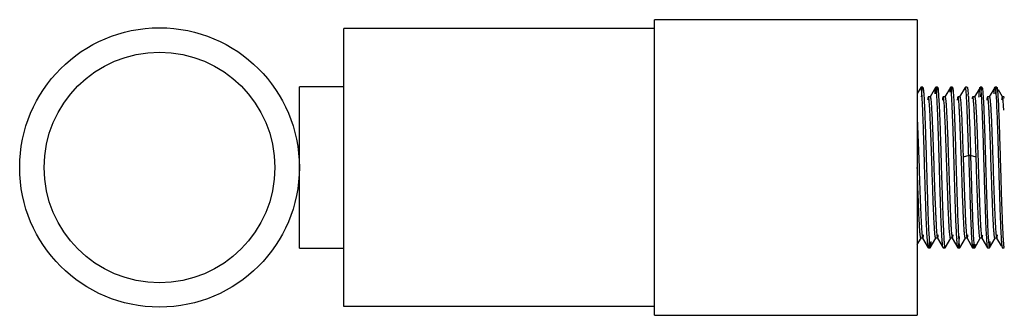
# Model space of a CAD drawing. Header units: inches. Extents: x 0 to 22, y 0 to 17.
# Tile 17 of 21: x 8.8 to 10.1, y 13.8 to 14.2. Entities that reach past the tile are written whole.
import ezdxf

# ---------------------------------------------------------------- set-up
doc = ezdxf.new("R2010")
doc.units = ezdxf.units.IN
doc.header["$LTSCALE"] = 1.21
doc.header["$MEASUREMENT"] = 0
doc.layers.get('0').update_dxf_attribs({"linetype": 'CONTINUOUS'})

msp = doc.modelspace()

# ---------------------------------------------------------------- linework, layer by layer
at = {"color": 7, "linetype": 'CONTINUOUS'}
for p, q in [((9.5956, 13.8096), (9.5956, 14.2033)), ((9.945, 14.2033), (9.5956, 14.2033)), ((9.945, 14.2033), (9.945, 13.8096)), ((9.1822, 13.8214), (9.1822, 14.1915)), ((9.5956, 14.1915), (9.1822, 14.1915)), ((9.1232, 13.8992), (9.1232, 14.1137)), ((9.1822, 14.1137), (9.1232, 14.1137)), ((9.1232, 13.8992), (9.1822, 13.8992)), ((9.5956, 13.8214), (9.1822, 13.8214)), ((9.5956, 13.8096), (9.945, 13.8096))]:
    msp.add_line(p, q, dxfattribs=at)
at = {"color": 6, "linetype": 'CONTINUOUS'}
for p, q in [((9.9498, 14.1132), (9.945, 14.105)), ((9.9498, 14.1132), (9.9494, 14.112)), ((9.9499, 14.1133), (9.9498, 14.1132)), ((9.9524, 14.1133), (9.9499, 14.1133)), ((9.9502, 14.113), (9.9499, 14.1133)), ((9.9521, 14.1128), (9.9524, 14.1133)), ((9.9524, 14.1133), (9.9525, 14.1132)), ((9.9525, 14.1132), (9.9529, 14.1116)), ((9.9694, 14.1132), (9.962, 14.1004)), ((9.9696, 14.1133), (9.9694, 14.1132)), ((9.9721, 14.1133), (9.9696, 14.1133)), ((9.9718, 14.113), (9.9721, 14.1133)), ((9.9721, 14.1133), (9.9722, 14.1132)), ((9.9729, 14.1098), (9.9739, 14.095)), ((9.9891, 14.1132), (9.9817, 14.1004)), ((9.9893, 14.1133), (9.9891, 14.1132)), ((9.9917, 14.1133), (9.9893, 14.1133)), ((9.9917, 14.1133), (9.9919, 14.1132)), ((9.9928, 14.1077), (9.9932, 14.1013)), ((10.0088, 14.1132), (10.0014, 14.1004)), ((10.009, 14.1133), (10.0088, 14.1132)), ((10.0114, 14.1133), (10.009, 14.1133)), ((10.0092, 14.113), (10.009, 14.1133)), ((10.0114, 14.1133), (10.0116, 14.1132)), ((10.0285, 14.1132), (10.0211, 14.1004)), ((10.0285, 14.1132), (10.0287, 14.1133)), ((10.0311, 14.1133), (10.0287, 14.1133)), ((10.0308, 14.1128), (10.0311, 14.1133)), ((10.0311, 14.1133), (10.0313, 14.1132)), ((10.0313, 14.1132), (10.0317, 14.1116)), ((10.0482, 14.1132), (10.0408, 14.1004)), ((10.0482, 14.1132), (10.0483, 14.1133)), ((10.0508, 14.1133), (10.0483, 14.1133)), ((10.0491, 14.1098), (10.0502, 14.095)), ((10.0506, 14.113), (10.0508, 14.1133)), ((10.0508, 14.1133), (10.051, 14.1132)), ((10.0516, 14.1098), (10.0527, 14.095)), ((10.0584, 14.1004), (10.0529, 14.1098)), ((9.9599, 14.1004), (9.9598, 14.1005)), ((9.9622, 14.1005), (9.9598, 14.1005)), ((9.962, 14.1004), (9.9622, 14.1005)), ((9.9796, 14.1004), (9.9794, 14.1005)), ((9.9819, 14.1005), (9.9794, 14.1005)), ((9.9817, 14.1004), (9.9819, 14.1005)), ((9.9993, 14.1004), (9.9991, 14.1005)), ((10.0016, 14.1005), (9.9991, 14.1005)), ((10.0014, 14.1004), (10.0016, 14.1005)), ((10.0016, 14.1005), (10.0019, 14.1001)), ((10.019, 14.1004), (10.0188, 14.1005)), ((10.0213, 14.1005), (10.0188, 14.1005)), ((10.0191, 14.1001), (10.019, 14.1004)), ((10.0211, 14.1004), (10.0213, 14.1005)), ((10.0387, 14.1004), (10.0385, 14.1005)), ((10.041, 14.1005), (10.0385, 14.1005)), ((10.0408, 14.1004), (10.041, 14.1005)), ((10.0584, 14.1004), (10.0582, 14.1005)), ((10.0606, 14.1005), (10.0582, 14.1005)), ((10.059, 14.0974), (10.0584, 14.1003)), ((10.06, 14.0984), (10.0604, 14.1003)), ((10.0605, 14.1004), (10.0606, 14.1005)), ((9.945, 14.0724), (9.9475, 14.0065)), ((10.0134, 14.0223), (10.006, 14.0204)), ((10.006, 14.0204), (10.0065, 14.0065)), ((10.0159, 14.0223), (10.0134, 14.0223)), ((10.0233, 14.0204), (10.0159, 14.0223)), ((10.0237, 14.0065), (10.0233, 14.0204)), ((9.945, 13.9037), (9.9501, 13.9125)), ((9.9501, 13.9125), (9.9499, 13.9124)), ((9.9524, 13.9124), (9.9499, 13.9124)), ((9.9522, 13.9125), (9.9596, 13.8997)), ((9.9522, 13.9125), (9.9524, 13.9124)), ((9.9589, 13.9039), (9.9578, 13.9196)), ((9.9603, 13.919), (9.9614, 13.9036)), ((9.9624, 13.8997), (9.9698, 13.9125)), ((9.9698, 13.9125), (9.9696, 13.9124)), ((9.9721, 13.9124), (9.9696, 13.9124)), ((9.9719, 13.9125), (9.9793, 13.8997)), ((9.9719, 13.9125), (9.9721, 13.9124)), ((9.9821, 13.8997), (9.9895, 13.9125)), ((9.9895, 13.9125), (9.9893, 13.9124)), ((9.9917, 13.9124), (9.9893, 13.9124)), ((9.9916, 13.9125), (9.999, 13.8997)), ((9.9916, 13.9125), (9.9917, 13.9124)), ((10, 13.9126), (10.0001, 13.9119)), ((10.0001, 13.9119), (10.0001, 13.9114)), ((10.0017, 13.8997), (10.0092, 13.9125)), ((10.0092, 13.9125), (10.009, 13.9124)), ((10.0114, 13.9124), (10.009, 13.9124)), ((10.0112, 13.9125), (10.0114, 13.9124)), ((10.0113, 13.9125), (10.0187, 13.8997)), ((10.0214, 13.8997), (10.0288, 13.9125)), ((10.0288, 13.9125), (10.0287, 13.9124)), ((10.0311, 13.9124), (10.0287, 13.9124)), ((10.0309, 13.9125), (10.0383, 13.8997)), ((10.0309, 13.9125), (10.0311, 13.9124)), ((10.0366, 13.919), (10.0376, 13.9036)), ((10.039, 13.919), (10.0401, 13.9036)), ((10.0411, 13.8997), (10.0485, 13.9125)), ((10.0485, 13.9125), (10.0483, 13.9124)), ((10.0508, 13.9124), (10.0483, 13.9124)), ((10.0506, 13.9125), (10.0567, 13.902)), ((10.0506, 13.9125), (10.0508, 13.9124)), ((9.9598, 13.8996), (9.9596, 13.8997)), ((9.9598, 13.8996), (9.9622, 13.8996)), ((9.9622, 13.8996), (9.9624, 13.8997)), ((9.9793, 13.8997), (9.9788, 13.9022)), ((9.9794, 13.8996), (9.9793, 13.8997)), ((9.9798, 13.9002), (9.9794, 13.8996)), ((9.9794, 13.8996), (9.9819, 13.8996)), ((9.9819, 13.8996), (9.9821, 13.8997)), ((9.9821, 13.8997), (9.9823, 13.9002)), ((9.999, 13.8997), (9.9987, 13.9006)), ((9.9991, 13.8996), (9.999, 13.8997)), ((9.9993, 13.8998), (9.9991, 13.8996)), ((9.9991, 13.8996), (10.0016, 13.8996)), ((10.0012, 13.9006), (10.0012, 13.9003)), ((10.0012, 13.9003), (10.0016, 13.8996)), ((10.0016, 13.8996), (10.0017, 13.8997)), ((10.0017, 13.8997), (10.0022, 13.9016)), ((10.0187, 13.8997), (10.0188, 13.8996)), ((10.0188, 13.8996), (10.0213, 13.8996)), ((10.0213, 13.8996), (10.0214, 13.8997)), ((10.0383, 13.8997), (10.0385, 13.8996)), ((10.0385, 13.8996), (10.0387, 13.8998)), ((10.0385, 13.8996), (10.041, 13.8996)), ((10.041, 13.8996), (10.0411, 13.8997)), ((10.058, 13.8997), (10.0582, 13.8996)), ((10.0582, 13.8996), (10.0585, 13.9002)), ((10.0582, 13.8996), (10.0606, 13.8996)), ((10.0606, 13.8996), (10.0608, 13.8997))]:
    msp.add_line(p, q, dxfattribs=at)
at = {"color": 7, "linetype": 'CONTINUOUS'}
for radius in [0.186, 0.1535]:
    msp.add_circle((8.9371, 14.0065), radius, dxfattribs=at)
at = {"color": 6, "linetype": 'CONTINUOUS'}
for centre, radius, start, end in [((9.6915, 14.081), 0.3221, 3.5608, 4.1385), ((10.409, 13.9378), 0.4122, 183.5344, 183.6643)]:
    msp.add_arc(centre, radius, start, end, dxfattribs=at)
for points, knots in [([(9.9515, 14.0995), (9.9514, 14.1011), (9.9512, 14.1041), (9.951, 14.1076), (9.9507, 14.1099), (9.9506, 14.1111), (9.9504, 14.1121), (9.9503, 14.1126), (9.9502, 14.1129)], [0, 0, 0, 0, 0.372938, 0.665766, 0.78121, 0.875536, 0.948456, 1, 1, 1, 1]), ([(9.9508, 14.1006), (9.9509, 14.102), (9.9511, 14.1046), (9.9514, 14.1081), (9.9516, 14.1104), (9.9518, 14.1118), (9.952, 14.1124), (9.952, 14.1126)], [0, 0, 0, 0, 0.360545, 0.648822, 0.862599, 0.940927, 1, 1, 1, 1]), ([(9.9529, 14.1116), (9.953, 14.111), (9.9532, 14.1094), (9.9535, 14.1067), (9.9537, 14.1033), (9.9539, 14.1008), (9.954, 14.0995)], [0, 0, 0, 0, 0.162704, 0.384691, 0.664355, 1, 1, 1, 1]), ([(9.9694, 14.1132), (9.9694, 14.1131), (9.9693, 14.1128), (9.9691, 14.1122), (9.969, 14.1114), (9.9689, 14.1105), (9.9687, 14.1093), (9.9685, 14.1073), (9.9684, 14.1057), (9.9683, 14.1046)], [0, 0, 0, 0, 0.043194, 0.10965, 0.199718, 0.313359, 0.45042, 0.610699, 1, 1, 1, 1]), ([(9.9714, 14.0954), (9.9714, 14.0967), (9.9712, 14.0991), (9.971, 14.1024), (9.9708, 14.1053), (9.9706, 14.1078), (9.9704, 14.1098), (9.9702, 14.1113), (9.97, 14.1123), (9.9699, 14.1129), (9.9698, 14.1131), (9.9698, 14.1132)], [0, 0, 0, 0, 0.210566, 0.397969, 0.56149, 0.700419, 0.81406, 0.901849, 0.963694, 0.984977, 1, 1, 1, 1]), ([(9.9708, 14.1046), (9.9709, 14.1056), (9.971, 14.1075), (9.9712, 14.1097), (9.9714, 14.1111), (9.9715, 14.1119), (9.9717, 14.1125), (9.9718, 14.1129), (9.9718, 14.113)], [0, 0, 0, 0, 0.373337, 0.665284, 0.780284, 0.874429, 0.947639, 1, 1, 1, 1]), ([(9.9722, 14.1132), (9.9723, 14.1131), (9.9723, 14.113), (9.9724, 14.1126), (9.9726, 14.112), (9.9727, 14.111), (9.9728, 14.1102), (9.9729, 14.1098)], [0, 0, 0, 0, 0.056235, 0.131546, 0.341171, 0.630564, 1, 1, 1, 1]), ([(9.9891, 14.1132), (9.9891, 14.1131), (9.989, 14.1129), (9.9889, 14.1124), (9.9888, 14.1118), (9.9886, 14.1107), (9.9884, 14.109), (9.9882, 14.1075), (9.9882, 14.1066)], [0, 0, 0, 0, 0.046277, 0.114716, 0.205773, 0.319531, 0.614902, 1, 1, 1, 1]), ([(9.9903, 14.1081), (9.9902, 14.1088), (9.9901, 14.1101), (9.9899, 14.1117), (9.9897, 14.1125), (9.9896, 14.1129), (9.9895, 14.1131), (9.9894, 14.1133), (9.9893, 14.1133), (9.9893, 14.1133)], [0, 0, 0, 0, 0.424405, 0.731267, 0.840518, 0.92052, 0.949804, 0.972275, 1, 1, 1, 1]), ([(9.9976, 13.9124), (9.9974, 13.9152), (9.9971, 13.9213), (9.9964, 13.9358), (9.9957, 13.9572), (9.9948, 13.9856), (9.9939, 14.0157), (9.9932, 14.0408), (9.9926, 14.0598), (9.9921, 14.0726), (9.9917, 14.0839), (9.9912, 14.0936), (9.9908, 14.1015), (9.9905, 14.1061), (9.9903, 14.1081)], [0, 0, 0, 0, 0.042771, 0.094787, 0.2221, 0.371221, 0.529571, 0.683805, 0.75528, 0.82092, 0.879356, 0.929352, 0.969835, 1, 1, 1, 1]), ([(9.9907, 14.107), (9.9907, 14.1079), (9.9909, 14.1092), (9.9911, 14.1108), (9.9912, 14.1117), (9.9913, 14.1123), (9.9914, 14.1127), (9.9915, 14.1129), (9.9915, 14.1131), (9.9916, 14.1132), (9.9917, 14.1133), (9.9917, 14.1133)], [0, 0, 0, 0, 0.426435, 0.595356, 0.73453, 0.843877, 0.887393, 0.923523, 0.952382, 0.974228, 1, 1, 1, 1]), ([(9.9919, 14.1132), (9.992, 14.1131), (9.992, 14.1129), (9.9921, 14.1125), (9.9922, 14.112), (9.9924, 14.1111), (9.9926, 14.1097), (9.9927, 14.1084), (9.9928, 14.1077)], [0, 0, 0, 0, 0.048967, 0.119244, 0.211315, 0.325312, 0.619045, 1, 1, 1, 1]), ([(10.0088, 14.1132), (10.0088, 14.1131), (10.0087, 14.113), (10.0086, 14.1126), (10.0085, 14.1119), (10.0083, 14.1109), (10.0082, 14.1101), (10.0082, 14.1097)], [0, 0, 0, 0, 0.055937, 0.131044, 0.340524, 0.630092, 1, 1, 1, 1]), ([(10.0103, 14.1042), (10.0102, 14.1053), (10.01, 14.1073), (10.0098, 14.1096), (10.0096, 14.111), (10.0095, 14.1118), (10.0094, 14.1125), (10.0093, 14.1128), (10.0092, 14.113)], [0, 0, 0, 0, 0.372045, 0.663596, 0.778722, 0.873201, 0.946941, 1, 1, 1, 1]), ([(10.0116, 14.1132), (10.0117, 14.1131), (10.0118, 14.1128), (10.0119, 14.1122), (10.012, 14.1114), (10.0122, 14.1104), (10.0123, 14.1091), (10.0125, 14.1071), (10.0126, 14.1054), (10.0127, 14.1042)], [0, 0, 0, 0, 0.042411, 0.10832, 0.198083, 0.311649, 0.448851, 0.609472, 1, 1, 1, 1]), ([(10.0271, 14.1003), (10.0272, 14.102), (10.0274, 14.1044), (10.0276, 14.1074), (10.0278, 14.1092), (10.028, 14.1107), (10.0281, 14.1118), (10.0283, 14.1126), (10.0284, 14.113), (10.0285, 14.1131), (10.0285, 14.1132)], [0, 0, 0, 0, 0.395564, 0.55791, 0.696047, 0.809558, 0.898069, 0.961367, 0.983688, 1, 1, 1, 1]), ([(10.0287, 14.1133), (10.0287, 14.1133), (10.0288, 14.1132), (10.0289, 14.1131), (10.0289, 14.1129), (10.029, 14.1126), (10.0291, 14.1122), (10.0292, 14.1119), (10.0292, 14.1116)], [0, 0, 0, 0, 0.095734, 0.177606, 0.286057, 0.422119, 0.5863, 1, 1, 1, 1]), ([(10.0292, 14.1116), (10.0293, 14.111), (10.0295, 14.1094), (10.0298, 14.1067), (10.03, 14.1033), (10.0302, 14.1008), (10.0303, 14.0995)], [0, 0, 0, 0, 0.162704, 0.384691, 0.664355, 1, 1, 1, 1]), ([(10.0296, 14.1006), (10.0297, 14.102), (10.0298, 14.1046), (10.0301, 14.1081), (10.0304, 14.1104), (10.0306, 14.1118), (10.0307, 14.1124), (10.0308, 14.1126)], [0, 0, 0, 0, 0.360545, 0.648822, 0.862599, 0.940927, 1, 1, 1, 1]), ([(10.0317, 14.1116), (10.0318, 14.111), (10.032, 14.1094), (10.0322, 14.1067), (10.0325, 14.1033), (10.0326, 14.1008), (10.0327, 14.0995)], [0, 0, 0, 0, 0.162704, 0.384691, 0.664355, 1, 1, 1, 1]), ([(10.0471, 14.1046), (10.0471, 14.1057), (10.0473, 14.1073), (10.0475, 14.1093), (10.0476, 14.1105), (10.0477, 14.1114), (10.0479, 14.1122), (10.048, 14.1128), (10.0481, 14.1131), (10.0482, 14.1132)], [0, 0, 0, 0, 0.38932, 0.549608, 0.686674, 0.800317, 0.89038, 0.956825, 1, 1, 1, 1]), ([(10.0483, 14.1133), (10.0484, 14.1133), (10.0484, 14.1133), (10.0485, 14.1132), (10.0486, 14.113), (10.0487, 14.1128), (10.0488, 14.1122), (10.049, 14.1112), (10.0491, 14.1103), (10.0491, 14.1098)], [0, 0, 0, 0, 0.03145, 0.054829, 0.084607, 0.164767, 0.273486, 0.578181, 1, 1, 1, 1]), ([(10.0495, 14.1046), (10.0496, 14.1056), (10.0498, 14.1075), (10.05, 14.1097), (10.0502, 14.1111), (10.0503, 14.1119), (10.0504, 14.1125), (10.0505, 14.1129), (10.0506, 14.113)], [0, 0, 0, 0, 0.373337, 0.665284, 0.780284, 0.874429, 0.947639, 1, 1, 1, 1]), ([(10.051, 14.1132), (10.051, 14.1131), (10.0511, 14.113), (10.0512, 14.1126), (10.0513, 14.112), (10.0515, 14.111), (10.0516, 14.1102), (10.0516, 14.1098)], [0, 0, 0, 0, 0.056235, 0.131546, 0.341171, 0.630564, 1, 1, 1, 1]), ([(9.9578, 13.9196), (9.9575, 13.9257), (9.9569, 13.9392), (9.9562, 13.9612), (9.9554, 13.986), (9.9547, 14.0121), (9.9539, 14.0378), (9.9532, 14.0616), (9.9525, 14.0795), (9.952, 14.0917), (9.9517, 14.097), (9.9515, 14.0995)], [0, 0, 0, 0, 0.101032, 0.225851, 0.366689, 0.514778, 0.660858, 0.79582, 0.911265, 0.959352, 1, 1, 1, 1]), ([(9.954, 14.0995), (9.9541, 14.097), (9.9544, 14.0917), (9.955, 14.0794), (9.9556, 14.0613), (9.9564, 14.0374), (9.9572, 14.0115), (9.9579, 13.9853), (9.9587, 13.9604), (9.9594, 13.9385), (9.96, 13.925), (9.9603, 13.919)], [0, 0, 0, 0, 0.040734, 0.088956, 0.204777, 0.340171, 0.486623, 0.634896, 0.775615, 0.899923, 1, 1, 1, 1]), ([(9.9598, 14.1005), (9.9597, 14.1005), (9.9596, 14.1005), (9.9596, 14.1004), (9.9595, 14.1002), (9.9594, 14.0998), (9.9593, 14.0993), (9.9591, 14.0987), (9.959, 14.0975), (9.9588, 14.0966), (9.9588, 14.0959)], [0, 0, 0, 0, 0.029924, 0.05292, 0.082507, 0.16269, 0.271761, 0.41003, 0.577543, 1, 1, 1, 1]), ([(9.9647, 14.0065), (9.9645, 14.0123), (9.9641, 14.0238), (9.9635, 14.0405), (9.963, 14.0538), (9.9626, 14.0637), (9.9623, 14.0704), (9.9621, 14.0765), (9.9618, 14.0821), (9.9615, 14.0869), (9.9612, 14.0911), (9.9609, 14.0945), (9.9606, 14.0969), (9.9604, 14.0984), (9.9603, 14.0992), (9.9602, 14.0998), (9.96, 14.1002), (9.96, 14.1003)], [0, 0, 0, 0, 0.186388, 0.366642, 0.533836, 0.610754, 0.682328, 0.747957, 0.807049, 0.859042, 0.903524, 0.940131, 0.968513, 0.97955, 0.988473, 0.995281, 1, 1, 1, 1]), ([(9.9622, 14.1005), (9.9623, 14.1005), (9.9623, 14.1005), (9.9624, 14.1004), (9.9625, 14.1002), (9.9626, 14.0998), (9.9627, 14.0993), (9.9628, 14.0987), (9.963, 14.0975), (9.9631, 14.0966), (9.9632, 14.0959)], [0, 0, 0, 0, 0.029924, 0.052919, 0.082506, 0.162689, 0.27176, 0.410029, 0.577543, 1, 1, 1, 1]), ([(9.9632, 14.0959), (9.9634, 14.0941), (9.9638, 14.0896), (9.9642, 14.0819), (9.9647, 14.0724), (9.9652, 14.0613), (9.9657, 14.0488), (9.9663, 14.0304), (9.9668, 14.0161), (9.9671, 14.0065)], [0, 0, 0, 0, 0.063349, 0.149632, 0.256854, 0.382268, 0.522857, 0.675264, 1, 1, 1, 1]), ([(9.9777, 13.9156), (9.9776, 13.9181), (9.9773, 13.9237), (9.9767, 13.9364), (9.9761, 13.9548), (9.9753, 13.9789), (9.9746, 14.0047), (9.9738, 14.0307), (9.9731, 14.0551), (9.9723, 14.0765), (9.9717, 14.0896), (9.9714, 14.0954)], [0, 0, 0, 0, 0.042971, 0.093135, 0.211872, 0.348832, 0.495513, 0.642795, 0.781528, 0.903114, 1, 1, 1, 1]), ([(9.9739, 14.095), (9.9742, 14.0892), (9.9748, 14.076), (9.9755, 14.0545), (9.9763, 14.0301), (9.977, 14.0042), (9.9778, 13.9784), (9.9786, 13.9543), (9.9792, 13.9361), (9.9798, 13.9235), (9.98, 13.9179), (9.9802, 13.9154)], [0, 0, 0, 0, 0.097619, 0.219702, 0.358688, 0.50599, 0.652485, 0.789097, 0.907377, 0.957289, 1, 1, 1, 1]), ([(9.9794, 14.1005), (9.9794, 14.1005), (9.9793, 14.1005), (9.9793, 14.1004), (9.9792, 14.1002), (9.9791, 14.0998), (9.9789, 14.0993), (9.9788, 14.0987), (9.9786, 14.0975), (9.9785, 14.0966), (9.9785, 14.0959)], [0, 0, 0, 0, 0.029923, 0.052919, 0.082506, 0.162689, 0.27176, 0.410029, 0.577543, 1, 1, 1, 1]), ([(9.9844, 14.0065), (9.9842, 14.0123), (9.9838, 14.0238), (9.9832, 14.0405), (9.9827, 14.0538), (9.9823, 14.0637), (9.982, 14.0704), (9.9817, 14.0765), (9.9814, 14.082), (9.9812, 14.0869), (9.9809, 14.0911), (9.9806, 14.0945), (9.9803, 14.0969), (9.9801, 14.0984), (9.98, 14.0992), (9.9798, 14.0998), (9.9797, 14.1002), (9.9797, 14.1003)], [0, 0, 0, 0, 0.186329, 0.36653, 0.533685, 0.610591, 0.682157, 0.747785, 0.806881, 0.858886, 0.903386, 0.940017, 0.968431, 0.979487, 0.98843, 0.995259, 1, 1, 1, 1]), ([(9.9819, 14.1005), (9.982, 14.1005), (9.982, 14.1005), (9.9821, 14.1004), (9.9822, 14.1002), (9.9823, 14.0998), (9.9824, 14.0993), (9.9825, 14.0987), (9.9827, 14.0975), (9.9828, 14.0966), (9.9829, 14.0959)], [0, 0, 0, 0, 0.029924, 0.05292, 0.082507, 0.16269, 0.271761, 0.41003, 0.577543, 1, 1, 1, 1]), ([(9.9829, 14.0959), (9.9831, 14.0941), (9.9835, 14.0896), (9.9839, 14.0819), (9.9844, 14.0724), (9.9849, 14.0613), (9.9854, 14.0488), (9.986, 14.0304), (9.9865, 14.0161), (9.9868, 14.0065)], [0, 0, 0, 0, 0.063349, 0.149632, 0.256854, 0.382268, 0.522857, 0.675264, 1, 1, 1, 1]), ([(9.9932, 14.1013), (9.9934, 14.0988), (9.9937, 14.0933), (9.9943, 14.0803), (9.995, 14.0611), (9.9958, 14.0354), (9.9966, 14.0075), (9.9975, 13.9796), (9.9983, 13.9536), (9.999, 13.9341), (9.9996, 13.9209), (9.9999, 13.9152), (10, 13.9126)], [0, 0, 0, 0, 0.039768, 0.087994, 0.206121, 0.345824, 0.496923, 0.648442, 0.789372, 0.909467, 0.958882, 1, 1, 1, 1]), ([(9.9991, 14.1005), (9.9991, 14.1005), (9.999, 14.1005), (9.9989, 14.1004), (9.9988, 14.1002), (9.9987, 14.0998), (9.9986, 14.0993), (9.9985, 14.0987), (9.9983, 14.0975), (9.9982, 14.0966), (9.9981, 14.0959)], [0, 0, 0, 0, 0.029923, 0.052919, 0.082506, 0.16269, 0.271761, 0.410029, 0.577543, 1, 1, 1, 1]), ([(10.0041, 14.0065), (10.0039, 14.0123), (10.0035, 14.0238), (10.0029, 14.0405), (10.0024, 14.0538), (10.002, 14.0637), (10.0017, 14.0704), (10.0014, 14.0765), (10.0011, 14.082), (10.0008, 14.0869), (10.0006, 14.0911), (10.0003, 14.0945), (10, 14.0969), (9.9998, 14.0984), (9.9997, 14.0992), (9.9995, 14.0998), (9.9994, 14.1002), (9.9994, 14.1003)], [0, 0, 0, 0, 0.186368, 0.366603, 0.533784, 0.610698, 0.682269, 0.747898, 0.806991, 0.858988, 0.903476, 0.940091, 0.968485, 0.979528, 0.988458, 0.995274, 1, 1, 1, 1]), ([(10.0019, 14.1001), (10.0019, 14.1), (10.002, 14.0997), (10.0022, 14.0987), (10.0024, 14.0972), (10.0027, 14.0949), (10.0029, 14.092), (10.0032, 14.0885), (10.0035, 14.0844), (10.0037, 14.0798), (10.0041, 14.0727), (10.0045, 14.0627), (10.005, 14.0496), (10.0055, 14.0353), (10.0059, 14.0254), (10.006, 14.0204)], [0, 0, 0, 0, 0.00576, 0.013481, 0.034807, 0.063896, 0.100607, 0.144746, 0.195968, 0.253893, 0.318135, 0.463867, 0.629259, 0.809898, 1, 1, 1, 1]), ([(10.0134, 14.0223), (10.0132, 14.0309), (10.0127, 14.0472), (10.0119, 14.0699), (10.0113, 14.0866), (10.0107, 14.0976), (10.0104, 14.1022), (10.0103, 14.1042)], [0, 0, 0, 0, 0.314834, 0.598097, 0.831204, 0.924394, 1, 1, 1, 1]), ([(10.013, 14.101), (10.0131, 14.0988), (10.0134, 14.0941), (10.0139, 14.0832), (10.0145, 14.0671), (10.0152, 14.0456), (10.0157, 14.0303), (10.0159, 14.0223)], [0, 0, 0, 0, 0.082345, 0.179903, 0.415409, 0.694141, 1, 1, 1, 1]), ([(10.0188, 14.1005), (10.0188, 14.1005), (10.0187, 14.1005), (10.0186, 14.1004), (10.0185, 14.1001), (10.0184, 14.0998), (10.0183, 14.0995), (10.0182, 14.0988), (10.0181, 14.0982), (10.0181, 14.0978)], [0, 0, 0, 0, 0.036121, 0.091502, 0.172515, 0.281058, 0.417842, 0.583182, 1, 1, 1, 1]), ([(10.0233, 14.0204), (10.0231, 14.0254), (10.0228, 14.0353), (10.0223, 14.0496), (10.0217, 14.0627), (10.0213, 14.0727), (10.0209, 14.0798), (10.0207, 14.0844), (10.0204, 14.0885), (10.0202, 14.092), (10.0199, 14.0949), (10.0197, 14.0972), (10.0194, 14.0988), (10.0193, 14.0997), (10.0192, 14.1), (10.0191, 14.1001)], [0, 0, 0, 0, 0.190145, 0.370822, 0.536241, 0.681985, 0.746227, 0.804148, 0.855363, 0.899489, 0.936182, 0.96525, 0.986549, 0.994255, 1, 1, 1, 1]), ([(10.0213, 14.1005), (10.0213, 14.1005), (10.0214, 14.1005), (10.0215, 14.1004), (10.0216, 14.1002), (10.0217, 14.0998), (10.0218, 14.0993), (10.0219, 14.0987), (10.0221, 14.0975), (10.0222, 14.0966), (10.0223, 14.0959)], [0, 0, 0, 0, 0.029923, 0.052919, 0.082506, 0.162689, 0.271761, 0.410029, 0.577543, 1, 1, 1, 1]), ([(10.0223, 14.0959), (10.0225, 14.0941), (10.0228, 14.0896), (10.0233, 14.0819), (10.0238, 14.0724), (10.0243, 14.0613), (10.0247, 14.0488), (10.0254, 14.0304), (10.0259, 14.0161), (10.0262, 14.0065)], [0, 0, 0, 0, 0.063349, 0.149632, 0.256854, 0.382268, 0.522857, 0.675264, 1, 1, 1, 1]), ([(10.0303, 14.0995), (10.0304, 14.097), (10.0307, 14.0917), (10.0312, 14.0794), (10.0319, 14.0613), (10.0327, 14.0374), (10.0334, 14.0115), (10.0342, 13.9853), (10.035, 13.9604), (10.0357, 13.9385), (10.0363, 13.925), (10.0366, 13.919)], [0, 0, 0, 0, 0.040734, 0.088956, 0.204777, 0.340171, 0.486623, 0.634896, 0.775615, 0.899923, 1, 1, 1, 1]), ([(10.0327, 14.0995), (10.0329, 14.097), (10.0332, 14.0917), (10.0337, 14.0794), (10.0344, 14.0613), (10.0351, 14.0374), (10.0359, 14.0115), (10.0367, 13.9853), (10.0374, 13.9604), (10.0382, 13.9385), (10.0387, 13.925), (10.039, 13.919)], [0, 0, 0, 0, 0.040734, 0.088956, 0.204777, 0.340171, 0.486623, 0.634896, 0.775615, 0.899923, 1, 1, 1, 1]), ([(10.0385, 14.1005), (10.0385, 14.1005), (10.0384, 14.1005), (10.0383, 14.1004), (10.0382, 14.1002), (10.0381, 14.0998), (10.038, 14.0993), (10.0379, 14.0987), (10.0377, 14.0975), (10.0376, 14.0966), (10.0375, 14.0959)], [0, 0, 0, 0, 0.029924, 0.05292, 0.082507, 0.16269, 0.271761, 0.41003, 0.577543, 1, 1, 1, 1]), ([(10.0434, 14.0065), (10.0432, 14.0123), (10.0428, 14.0238), (10.0423, 14.0405), (10.0418, 14.0538), (10.0414, 14.0637), (10.0411, 14.0704), (10.0408, 14.0765), (10.0405, 14.0821), (10.0402, 14.0869), (10.0399, 14.0911), (10.0396, 14.0945), (10.0394, 14.0969), (10.0392, 14.0984), (10.039, 14.0992), (10.0389, 14.0998), (10.0388, 14.1002), (10.0387, 14.1003)], [0, 0, 0, 0, 0.186388, 0.366642, 0.533836, 0.610754, 0.682328, 0.747957, 0.807049, 0.859042, 0.903524, 0.940131, 0.968513, 0.97955, 0.988473, 0.995281, 1, 1, 1, 1]), ([(10.041, 14.1005), (10.041, 14.1005), (10.0411, 14.1005), (10.0412, 14.1004), (10.0412, 14.1002), (10.0413, 14.0998), (10.0415, 14.0993), (10.0416, 14.0987), (10.0418, 14.0975), (10.0419, 14.0966), (10.0419, 14.0959)], [0, 0, 0, 0, 0.029924, 0.052919, 0.082506, 0.162689, 0.27176, 0.410029, 0.577543, 1, 1, 1, 1]), ([(10.0419, 14.0959), (10.0421, 14.0941), (10.0425, 14.0896), (10.043, 14.0819), (10.0435, 14.0724), (10.0439, 14.0613), (10.0444, 14.0488), (10.0451, 14.0304), (10.0456, 14.0161), (10.0459, 14.0065)], [0, 0, 0, 0, 0.063349, 0.149632, 0.256854, 0.382268, 0.522857, 0.675264, 1, 1, 1, 1]), ([(10.0502, 14.095), (10.0505, 14.0892), (10.0511, 14.076), (10.0518, 14.0545), (10.0526, 14.0301), (10.0533, 14.0042), (10.0541, 13.9784), (10.0548, 13.9543), (10.0555, 13.9361), (10.056, 13.9235), (10.0563, 13.9179), (10.0565, 13.9154)], [0, 0, 0, 0, 0.097619, 0.219702, 0.358688, 0.50599, 0.652485, 0.789097, 0.907377, 0.957289, 1, 1, 1, 1]), ([(10.0527, 14.095), (10.053, 14.0892), (10.0535, 14.076), (10.0543, 14.0545), (10.055, 14.0301), (10.0558, 14.0042), (10.0565, 13.9784), (10.0573, 13.9543), (10.058, 13.9361), (10.0585, 13.9235), (10.0588, 13.9179), (10.0589, 13.9154)], [0, 0, 0, 0, 0.097619, 0.219702, 0.358688, 0.50599, 0.652485, 0.789097, 0.907377, 0.957289, 1, 1, 1, 1]), ([(10.0582, 14.1005), (10.0581, 14.1005), (10.0581, 14.1005), (10.058, 14.1004), (10.0579, 14.1002), (10.0578, 14.0998), (10.0577, 14.0993), (10.0576, 14.0987), (10.0574, 14.0975), (10.0573, 14.0966), (10.0572, 14.0959)], [0, 0, 0, 0, 0.029923, 0.052919, 0.082506, 0.162689, 0.27176, 0.410029, 0.577543, 1, 1, 1, 1]), ([(10.0602, 14.0826), (10.06, 14.0855), (10.0597, 14.0896), (10.0593, 14.0946), (10.0591, 14.0966), (10.059, 14.0974)], [0, 0, 0, 0, 0.596998, 0.823819, 1, 1, 1, 1]), ([(10.0134, 14.0223), (10.0138, 14.0103), (10.0143, 13.9927), (10.015, 13.9696), (10.0155, 13.9535), (10.016, 13.939), (10.0165, 13.9263), (10.017, 13.9159), (10.0174, 13.9097), (10.0176, 13.907)], [0, 0, 0, 0, 0.309915, 0.45981, 0.600541, 0.728258, 0.839436, 0.930832, 1, 1, 1, 1]), ([(10.0159, 14.0223), (10.0162, 14.0103), (10.0168, 13.9927), (10.0175, 13.9696), (10.018, 13.9535), (10.0185, 13.939), (10.019, 13.9263), (10.0195, 13.9159), (10.0199, 13.9097), (10.0201, 13.907)], [0, 0, 0, 0, 0.309915, 0.45981, 0.600541, 0.728258, 0.839436, 0.930832, 1, 1, 1, 1]), ([(9.9489, 13.917), (9.9487, 13.9188), (9.9484, 13.9233), (9.9479, 13.931), (9.9474, 13.9405), (9.9469, 13.9516), (9.9465, 13.9641), (9.9458, 13.9825), (9.9453, 13.9968), (9.945, 14.0065)], [0, 0, 0, 0, 0.063349, 0.149632, 0.256854, 0.382268, 0.522857, 0.675264, 1, 1, 1, 1]), ([(9.9475, 14.0065), (9.9476, 14.0006), (9.948, 13.9891), (9.9486, 13.9724), (9.9491, 13.9591), (9.9495, 13.9492), (9.9498, 13.9425), (9.9501, 13.9364), (9.9504, 13.9309), (9.9507, 13.926), (9.951, 13.9218), (9.9512, 13.9184), (9.9515, 13.916), (9.9517, 13.9145), (9.9518, 13.9137), (9.952, 13.9131), (9.9521, 13.9127), (9.9522, 13.9126)], [0, 0, 0, 0, 0.186385, 0.366635, 0.533827, 0.610744, 0.682318, 0.747947, 0.807039, 0.859033, 0.903516, 0.940124, 0.968508, 0.979547, 0.98847, 0.99528, 1, 1, 1, 1]), ([(9.9686, 13.917), (9.9684, 13.9188), (9.9681, 13.9233), (9.9676, 13.931), (9.9671, 13.9405), (9.9666, 13.9516), (9.9661, 13.9641), (9.9655, 13.9825), (9.965, 13.9968), (9.9647, 14.0065)], [0, 0, 0, 0, 0.063349, 0.149632, 0.256854, 0.382268, 0.522857, 0.675264, 1, 1, 1, 1]), ([(9.9671, 14.0065), (9.9673, 14.0006), (9.9677, 13.9891), (9.9683, 13.9724), (9.9688, 13.9591), (9.9692, 13.9492), (9.9695, 13.9425), (9.9698, 13.9364), (9.9701, 13.9309), (9.9703, 13.926), (9.9706, 13.9218), (9.9709, 13.9184), (9.9712, 13.916), (9.9714, 13.9145), (9.9715, 13.9137), (9.9717, 13.9131), (9.9718, 13.9127), (9.9718, 13.9126)], [0, 0, 0, 0, 0.186335, 0.366541, 0.533699, 0.610606, 0.682173, 0.747801, 0.806897, 0.8589, 0.903398, 0.940028, 0.968439, 0.979493, 0.988434, 0.995261, 1, 1, 1, 1]), ([(9.9883, 13.917), (9.9881, 13.9188), (9.9877, 13.9233), (9.9873, 13.931), (9.9868, 13.9405), (9.9863, 13.9516), (9.9858, 13.9641), (9.9852, 13.9825), (9.9847, 13.9968), (9.9844, 14.0065)], [0, 0, 0, 0, 0.063349, 0.149632, 0.256854, 0.382268, 0.522857, 0.675264, 1, 1, 1, 1]), ([(9.9868, 14.0065), (9.987, 14.0006), (9.9874, 13.9891), (9.988, 13.9724), (9.9885, 13.9591), (9.9889, 13.9492), (9.9892, 13.9425), (9.9895, 13.9364), (9.9897, 13.9309), (9.99, 13.926), (9.9903, 13.9218), (9.9906, 13.9184), (9.9909, 13.916), (9.9911, 13.9145), (9.9912, 13.9137), (9.9914, 13.9131), (9.9915, 13.9127), (9.9915, 13.9126)], [0, 0, 0, 0, 0.186347, 0.366564, 0.533731, 0.610641, 0.682209, 0.747837, 0.806932, 0.858933, 0.903428, 0.940052, 0.968456, 0.979506, 0.988443, 0.995266, 1, 1, 1, 1]), ([(10.008, 13.917), (10.0078, 13.9188), (10.0074, 13.9233), (10.007, 13.931), (10.0065, 13.9405), (10.006, 13.9516), (10.0055, 13.9641), (10.0048, 13.9825), (10.0044, 13.9968), (10.0041, 14.0065)], [0, 0, 0, 0, 0.063349, 0.149632, 0.256854, 0.382268, 0.522857, 0.675264, 1, 1, 1, 1]), ([(10.0065, 14.0065), (10.0067, 14.0006), (10.0071, 13.9891), (10.0077, 13.9724), (10.0082, 13.9591), (10.0086, 13.9492), (10.0088, 13.9425), (10.0091, 13.9364), (10.0094, 13.9309), (10.0097, 13.926), (10.01, 13.9218), (10.0103, 13.9184), (10.0105, 13.916), (10.0108, 13.9145), (10.0109, 13.9137), (10.011, 13.9131), (10.0111, 13.9127), (10.0112, 13.9126)], [0, 0, 0, 0, 0.186324, 0.366521, 0.533673, 0.610578, 0.682143, 0.747771, 0.806868, 0.858873, 0.903374, 0.940008, 0.968425, 0.979482, 0.988426, 0.995257, 1, 1, 1, 1]), ([(10.0277, 13.917), (10.0275, 13.9188), (10.0271, 13.9233), (10.0266, 13.931), (10.0262, 13.9405), (10.0257, 13.9516), (10.0252, 13.9641), (10.0245, 13.9825), (10.0241, 13.9968), (10.0237, 14.0065)], [0, 0, 0, 0, 0.063349, 0.149632, 0.256854, 0.382268, 0.522857, 0.675264, 1, 1, 1, 1]), ([(10.0262, 14.0065), (10.0264, 14.0006), (10.0268, 13.9891), (10.0273, 13.9724), (10.0278, 13.9591), (10.0282, 13.9492), (10.0285, 13.9425), (10.0288, 13.9364), (10.0291, 13.9309), (10.0294, 13.926), (10.0297, 13.9218), (10.03, 13.9184), (10.0302, 13.916), (10.0304, 13.9145), (10.0306, 13.9137), (10.0307, 13.9131), (10.0308, 13.9127), (10.0309, 13.9126)], [0, 0, 0, 0, 0.186385, 0.366635, 0.533827, 0.610744, 0.682318, 0.747947, 0.807039, 0.859033, 0.903516, 0.940124, 0.968508, 0.979547, 0.98847, 0.99528, 1, 1, 1, 1]), ([(10.0474, 13.917), (10.0472, 13.9188), (10.0468, 13.9233), (10.0463, 13.931), (10.0458, 13.9405), (10.0454, 13.9516), (10.0449, 13.9641), (10.0442, 13.9825), (10.0437, 13.9968), (10.0434, 14.0065)], [0, 0, 0, 0, 0.063349, 0.149632, 0.256854, 0.382268, 0.522857, 0.675264, 1, 1, 1, 1]), ([(10.0459, 14.0065), (10.0461, 14.0006), (10.0465, 13.9891), (10.047, 13.9724), (10.0475, 13.9591), (10.0479, 13.9492), (10.0482, 13.9425), (10.0485, 13.9364), (10.0488, 13.9309), (10.0491, 13.926), (10.0494, 13.9218), (10.0497, 13.9184), (10.0499, 13.916), (10.0501, 13.9145), (10.0503, 13.9137), (10.0504, 13.9131), (10.0505, 13.9127), (10.0506, 13.9126)], [0, 0, 0, 0, 0.186335, 0.366541, 0.533699, 0.610606, 0.682173, 0.747801, 0.806897, 0.8589, 0.903398, 0.940028, 0.968439, 0.979493, 0.988434, 0.995261, 1, 1, 1, 1]), ([(9.9499, 13.9124), (9.9499, 13.9124), (9.9498, 13.9124), (9.9497, 13.9125), (9.9496, 13.9127), (9.9495, 13.9131), (9.9494, 13.9136), (9.9493, 13.9142), (9.9491, 13.9154), (9.949, 13.9163), (9.9489, 13.917)], [0, 0, 0, 0, 0.029924, 0.052919, 0.082506, 0.16269, 0.271761, 0.410029, 0.577543, 1, 1, 1, 1]), ([(9.9524, 13.9124), (9.9524, 13.9124), (9.9525, 13.9124), (9.9526, 13.9125), (9.9527, 13.9127), (9.9528, 13.9131), (9.9529, 13.9136), (9.953, 13.9142), (9.9532, 13.9154), (9.9533, 13.9163), (9.9534, 13.917)], [0, 0, 0, 0, 0.029924, 0.05292, 0.082507, 0.16269, 0.271761, 0.41003, 0.577543, 1, 1, 1, 1]), ([(9.9696, 13.9124), (9.9696, 13.9124), (9.9695, 13.9124), (9.9694, 13.9125), (9.9693, 13.9127), (9.9692, 13.9131), (9.9691, 13.9136), (9.969, 13.9142), (9.9688, 13.9154), (9.9687, 13.9163), (9.9686, 13.917)], [0, 0, 0, 0, 0.029923, 0.052919, 0.082506, 0.162689, 0.27176, 0.410029, 0.577543, 1, 1, 1, 1]), ([(9.9721, 13.9124), (9.9721, 13.9124), (9.9722, 13.9124), (9.9723, 13.9125), (9.9723, 13.9127), (9.9724, 13.9131), (9.9726, 13.9136), (9.9727, 13.9142), (9.9729, 13.9154), (9.973, 13.9163), (9.973, 13.917)], [0, 0, 0, 0, 0.029923, 0.052919, 0.082506, 0.162689, 0.27176, 0.410029, 0.577543, 1, 1, 1, 1]), ([(9.9788, 13.9022), (9.9786, 13.903), (9.9785, 13.9047), (9.9781, 13.9092), (9.9779, 13.9129), (9.9777, 13.9156)], [0, 0, 0, 0, 0.173242, 0.398748, 1, 1, 1, 1]), ([(9.9802, 13.9154), (9.9803, 13.9133), (9.9805, 13.9105), (9.9807, 13.9069), (9.9809, 13.9047), (9.9811, 13.903), (9.9813, 13.9016), (9.9815, 13.9007), (9.9816, 13.9001), (9.9817, 13.8999), (9.9817, 13.8998)], [0, 0, 0, 0, 0.389409, 0.550473, 0.688382, 0.802603, 0.892647, 0.958341, 0.982132, 1, 1, 1, 1]), ([(9.9893, 13.9124), (9.9892, 13.9124), (9.9892, 13.9124), (9.9891, 13.9125), (9.989, 13.9127), (9.9889, 13.9131), (9.9888, 13.9136), (9.9887, 13.9142), (9.9885, 13.9154), (9.9884, 13.9163), (9.9883, 13.917)], [0, 0, 0, 0, 0.029924, 0.05292, 0.082507, 0.16269, 0.271761, 0.41003, 0.577543, 1, 1, 1, 1]), ([(9.9917, 13.9124), (9.9918, 13.9124), (9.9919, 13.9124), (9.9919, 13.9125), (9.992, 13.9127), (9.9921, 13.9131), (9.9923, 13.9136), (9.9924, 13.9142), (9.9925, 13.9154), (9.9927, 13.9163), (9.9927, 13.917)], [0, 0, 0, 0, 0.029924, 0.05292, 0.082507, 0.16269, 0.271761, 0.410029, 0.577543, 1, 1, 1, 1]), ([(9.9987, 13.9006), (9.9986, 13.9011), (9.9984, 13.9025), (9.9981, 13.9048), (9.9979, 13.9079), (9.9977, 13.9102), (9.9976, 13.9114)], [0, 0, 0, 0, 0.151026, 0.369053, 0.652595, 1, 1, 1, 1]), ([(10.0008, 13.9144), (10.0007, 13.9125), (10.0005, 13.9099), (10.0003, 13.9066), (10.0001, 13.9047), (9.9999, 13.903), (9.9998, 13.9017), (9.9996, 13.9007), (9.9995, 13.9001), (9.9994, 13.8999)], [0, 0, 0, 0, 0.380977, 0.539776, 0.676835, 0.791706, 0.883969, 0.953342, 1, 1, 1, 1]), ([(10.0001, 13.9114), (10.0002, 13.9102), (10.0003, 13.9079), (10.0006, 13.9048), (10.0008, 13.9025), (10.001, 13.9011), (10.0012, 13.9006)], [0, 0, 0, 0, 0.347416, 0.630962, 0.848985, 1, 1, 1, 1]), ([(10.009, 13.9124), (10.0089, 13.9124), (10.0088, 13.9124), (10.0088, 13.9125), (10.0087, 13.9127), (10.0086, 13.9131), (10.0085, 13.9136), (10.0083, 13.9142), (10.0082, 13.9154), (10.0081, 13.9163), (10.008, 13.917)], [0, 0, 0, 0, 0.029923, 0.052919, 0.082506, 0.162689, 0.27176, 0.410029, 0.577542, 1, 1, 1, 1]), ([(10.0114, 13.9124), (10.0115, 13.9124), (10.0116, 13.9124), (10.0116, 13.9125), (10.0117, 13.9127), (10.0118, 13.9131), (10.0119, 13.9136), (10.0121, 13.9142), (10.0122, 13.9154), (10.0123, 13.9163), (10.0124, 13.917)], [0, 0, 0, 0, 0.029923, 0.052919, 0.082506, 0.162689, 0.27176, 0.410029, 0.577543, 1, 1, 1, 1]), ([(10.0287, 13.9124), (10.0286, 13.9124), (10.0285, 13.9124), (10.0285, 13.9125), (10.0284, 13.9127), (10.0283, 13.9131), (10.0281, 13.9136), (10.028, 13.9142), (10.0279, 13.9154), (10.0277, 13.9163), (10.0277, 13.917)], [0, 0, 0, 0, 0.029924, 0.052919, 0.082506, 0.16269, 0.271761, 0.410029, 0.577543, 1, 1, 1, 1]), ([(10.0311, 13.9124), (10.0312, 13.9124), (10.0312, 13.9124), (10.0313, 13.9125), (10.0314, 13.9127), (10.0315, 13.9131), (10.0316, 13.9136), (10.0317, 13.9142), (10.0319, 13.9154), (10.032, 13.9163), (10.0321, 13.917)], [0, 0, 0, 0, 0.029924, 0.05292, 0.082507, 0.16269, 0.271761, 0.41003, 0.577543, 1, 1, 1, 1]), ([(10.0483, 13.9124), (10.0483, 13.9124), (10.0482, 13.9124), (10.0481, 13.9125), (10.0481, 13.9127), (10.048, 13.9131), (10.0478, 13.9136), (10.0477, 13.9142), (10.0475, 13.9154), (10.0474, 13.9163), (10.0474, 13.917)], [0, 0, 0, 0, 0.029923, 0.052919, 0.082506, 0.162689, 0.27176, 0.410029, 0.577543, 1, 1, 1, 1]), ([(10.0508, 13.9124), (10.0508, 13.9124), (10.0509, 13.9124), (10.051, 13.9125), (10.0511, 13.9127), (10.0512, 13.9131), (10.0513, 13.9136), (10.0514, 13.9142), (10.0516, 13.9154), (10.0517, 13.9163), (10.0518, 13.917)], [0, 0, 0, 0, 0.029923, 0.052919, 0.082506, 0.162689, 0.27176, 0.410029, 0.577543, 1, 1, 1, 1]), ([(10.0565, 13.9154), (10.0565, 13.9143), (10.0566, 13.9122), (10.0568, 13.9092), (10.057, 13.9067), (10.0572, 13.9045), (10.0574, 13.9027), (10.0576, 13.9014), (10.0578, 13.9005), (10.0579, 13.9), (10.058, 13.8998), (10.058, 13.8997)], [0, 0, 0, 0, 0.210447, 0.397558, 0.560731, 0.699372, 0.812905, 0.90082, 0.963018, 0.984591, 1, 1, 1, 1]), ([(10.0589, 13.9154), (10.059, 13.9133), (10.0592, 13.9105), (10.0595, 13.9069), (10.0597, 13.9047), (10.0598, 13.903), (10.06, 13.9016), (10.0602, 13.9007), (10.0603, 13.9001), (10.0604, 13.8999), (10.0604, 13.8998)], [0, 0, 0, 0, 0.389409, 0.550473, 0.688382, 0.802603, 0.892647, 0.958341, 0.982132, 1, 1, 1, 1]), ([(9.9596, 13.8997), (9.9596, 13.8998), (9.9595, 13.8999), (9.9594, 13.9004), (9.9592, 13.9012), (9.959, 13.9025), (9.9589, 13.9034), (9.9589, 13.9039)], [0, 0, 0, 0, 0.052426, 0.12506, 0.332703, 0.624357, 1, 1, 1, 1]), ([(9.961, 13.9075), (9.9609, 13.9065), (9.9608, 13.9051), (9.9606, 13.9033), (9.9605, 13.9022), (9.9603, 13.9013), (9.9602, 13.9006), (9.9601, 13.9001), (9.96, 13.8998), (9.9599, 13.8997)], [0, 0, 0, 0, 0.388615, 0.548619, 0.685502, 0.799102, 0.889311, 0.956142, 1, 1, 1, 1]), ([(9.9614, 13.9036), (9.9614, 13.903), (9.9615, 13.9022), (9.9617, 13.9012), (9.9618, 13.9006), (9.9619, 13.9002), (9.962, 13.8999), (9.9621, 13.8997), (9.9621, 13.8996), (9.9622, 13.8996), (9.9622, 13.8996)], [0, 0, 0, 0, 0.423524, 0.591108, 0.729238, 0.838036, 0.917892, 0.947323, 0.970187, 1, 1, 1, 1]), ([(9.9624, 13.8997), (9.9624, 13.8998), (9.9625, 13.9001), (9.9627, 13.9006), (9.9628, 13.9014), (9.9629, 13.9023), (9.9631, 13.9034), (9.9633, 13.9053), (9.9634, 13.9067), (9.9635, 13.9078)], [0, 0, 0, 0, 0.043939, 0.11088, 0.201188, 0.314855, 0.451756, 0.611716, 1, 1, 1, 1]), ([(10.0176, 13.907), (10.0177, 13.9061), (10.0178, 13.9047), (10.018, 13.9031), (10.0181, 13.9021), (10.0183, 13.9012), (10.0184, 13.9006), (10.0185, 13.9001), (10.0186, 13.8998), (10.0187, 13.8997)], [0, 0, 0, 0, 0.386233, 0.545584, 0.682204, 0.795957, 0.886757, 0.954639, 1, 1, 1, 1]), ([(10.0188, 13.8996), (10.0189, 13.8996), (10.0189, 13.8996), (10.019, 13.8998), (10.0191, 13.9), (10.0192, 13.9003), (10.0194, 13.9011), (10.0196, 13.9025), (10.0197, 13.9037), (10.0198, 13.9044)], [0, 0, 0, 0, 0.02819, 0.050669, 0.079897, 0.159702, 0.268743, 0.575362, 1, 1, 1, 1]), ([(10.0201, 13.907), (10.0202, 13.9061), (10.0203, 13.9047), (10.0205, 13.9029), (10.0206, 13.9019), (10.0207, 13.9011), (10.0209, 13.9004), (10.021, 13.9), (10.0211, 13.8997), (10.0212, 13.8996)], [0, 0, 0, 0, 0.397613, 0.559802, 0.697332, 0.810057, 0.897898, 0.96096, 1, 1, 1, 1]), ([(10.0214, 13.8997), (10.0215, 13.8998), (10.0215, 13.9), (10.0217, 13.9005), (10.0219, 13.9014), (10.022, 13.9028), (10.0222, 13.9038), (10.0222, 13.9044)], [0, 0, 0, 0, 0.051169, 0.122952, 0.330015, 0.622426, 1, 1, 1, 1]), ([(10.0376, 13.9036), (10.0377, 13.9031), (10.0378, 13.9023), (10.038, 13.9011), (10.0381, 13.9004), (10.0382, 13.8999), (10.0383, 13.8998), (10.0383, 13.8997)], [0, 0, 0, 0, 0.37374, 0.664687, 0.872927, 0.946387, 1, 1, 1, 1]), ([(10.0401, 13.9036), (10.0402, 13.903), (10.0403, 13.9022), (10.0404, 13.9012), (10.0405, 13.9006), (10.0406, 13.9002), (10.0407, 13.8999), (10.0408, 13.8997), (10.0409, 13.8996), (10.0409, 13.8996), (10.041, 13.8996)], [0, 0, 0, 0, 0.423524, 0.591108, 0.729238, 0.838036, 0.917892, 0.947323, 0.970187, 1, 1, 1, 1]), ([(10.0411, 13.8997), (10.0412, 13.8998), (10.0413, 13.9001), (10.0414, 13.9006), (10.0415, 13.9014), (10.0417, 13.9023), (10.0418, 13.9034), (10.042, 13.9053), (10.0421, 13.9067), (10.0422, 13.9078)], [0, 0, 0, 0, 0.043939, 0.11088, 0.201188, 0.314855, 0.451756, 0.611716, 1, 1, 1, 1])]:
    msp.add_open_spline(points, degree=3, knots=knots, dxfattribs=at)

doc.saveas('drawing.dxf')
